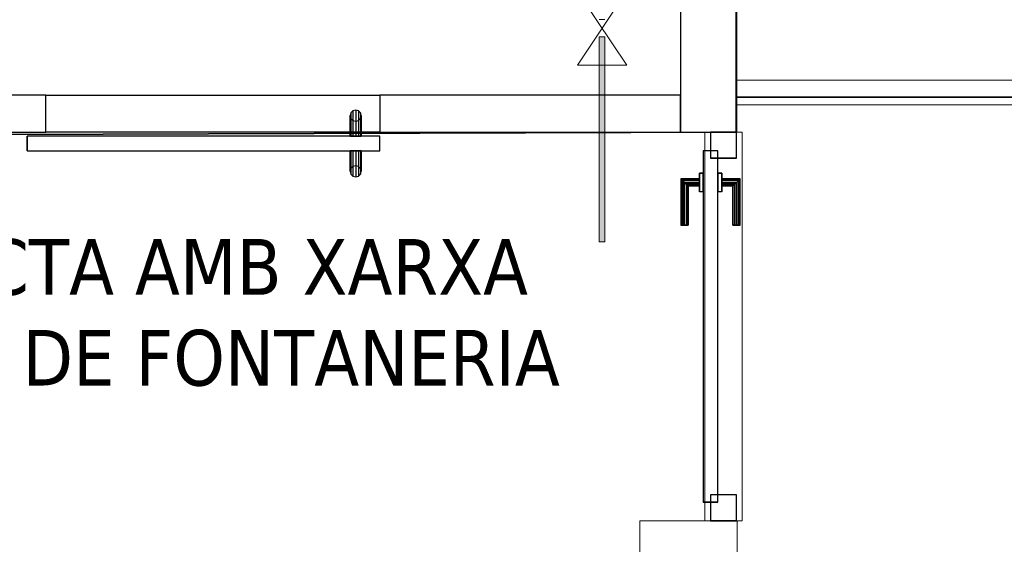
# Model space of a CAD drawing. Header units: metres. Extents: x 391.1 to 427.5, y 12.8 to 28.4.
# Tile 166 of 203: x 408.9 to 411.5, y 24.8 to 26.3. Entities that reach past the tile are written whole.
import ezdxf

# ---------------------------------------------------------------- set-up
doc = ezdxf.new("R2010")
doc.units = ezdxf.units.M
doc.layers.add('01_CARPINTERIA', color=5, linetype='Continuous', lineweight=25, true_color=0x0000ff)
doc.layers.add('01_SUELOS', color=7, linetype='Continuous', lineweight=25, true_color=0x007f00)
for name, color, linetype, lineweight in [('A-COLS-____-MCUT', 7, 'Continuous', 18), ('A-COLS-____-OTLN', 7, 'Continuous', 18), ('A-DETL-GENF-OTLN', 7, 'Continuous', 18), ('A-GENM-____-OTLN', 7, 'Continuous', 18), ('A-WALL-____-MCUT', 7, 'Continuous', 25), ('A-WALL-____-OTLN', 7, 'Continuous', 25), ('G-____-____-TEXT', 7, 'Continuous', 30), ('P-PIPE-____-OTLN', 7, 'Continuous', 18), ('S-STRS-____-OTLN', 7, 'Continuous', 18)]:
    doc.layers.add(name, color=color, linetype=linetype, lineweight=lineweight)
doc.styles.add('Tahoma_3', font='tahoma.ttf', dxfattribs={"height": 0.15})

# ---------------------------------------------------------------- blocks, each defined once
blk = doc.blocks.new('Family - Pilar PA-152037-02_FON_P0A')
at = {"layer": 'A-COLS-____-MCUT', "color": 253, "true_color": 0xaaaaaa}
for p, q in [((0.263, 0.5527), (0, 0.5527)), ((0, 0.5527), (0, 0)), ((0.263, 0), (0.263, 0.5527)), ((0, 0), (0.263, 0))]:
    blk.add_line(p, q, dxfattribs=at)
at = {"layer": 'A-COLS-____-OTLN', "color": 253, "true_color": 0xaaaaaa}
for p, q in [((0.263, 0.5527), (0, 0.5527)), ((0, 0.5527), (0, 0)), ((0.263, 0), (0.263, 0.5527)), ((0, 0), (0.263, 0))]:
    blk.add_line(p, q, dxfattribs=at)
blk = doc.blocks.new('Family - Evans PA-152104-02_FON_P0A')
at = {"layer": 'A-WALL-____-OTLN', "color": 253, "true_color": 0xaaaaaa}
for p, q in [((0, 0.1), (0.9, 0.1)), ((0, 0), (0, 0.1)), ((0, 0), (0, 0.1)), ((0, 0.1), (0.9, 0.1)), ((0.9, 0.1), (0.9, 0)), ((0.9, 0.1), (0.9, 0)), ((0.9, 0), (0, 0)), ((0.9, 0), (0, 0))]:
    blk.add_line(p, q, dxfattribs=at)
at = {"layer": 'A-WALL-____-OTLN', "color": 253, "lineweight": 18, "true_color": 0xaaaaaa}
blk.add_line((0, 0), (0.9, 0), dxfattribs=at)
blk = doc.blocks.new('Family - Vano de puerta PA-152106-02_FON_P0A')
at = {"layer": 'A-GENM-____-OTLN', "color": 253, "true_color": 0xaaaaaa}
for p, q in [((409.8671, 26.0491), (408.9671, 26.0491)), ((408.9671, 26.0491), (408.9671, 25.9491)), ((408.9671, 26.0491), (409.8671, 26.0491)), ((408.9671, 25.9491), (408.9671, 26.0491)), ((409.8671, 25.9491), (409.8671, 26.0491)), ((409.8671, 25.9491), (409.8671, 26.0491)), ((408.9671, 25.9491), (409.8671, 25.9491)), ((409.8671, 25.9491), (408.9671, 25.9491))]:
    blk.add_line(p, q, dxfattribs=at)
blk = doc.blocks.new('Family - Vano de puerta PA-152108-02_FON_P0A')
at = {"layer": 'A-GENM-____-OTLN', "color": 253, "true_color": 0xaaaaaa}
for p, q in [((409.8671, 26.0491), (408.9671, 26.0491)), ((408.9671, 26.0491), (408.9671, 25.9491)), ((408.9671, 26.0491), (409.8671, 26.0491)), ((408.9671, 25.9491), (408.9671, 26.0491)), ((409.8671, 25.9491), (409.8671, 26.0491)), ((409.8671, 25.9491), (409.8671, 26.0491)), ((408.9671, 25.9491), (409.8671, 25.9491)), ((409.8671, 25.9491), (408.9671, 25.9491))]:
    blk.add_line(p, q, dxfattribs=at)
blk = doc.blocks.new('Family - Evans PA-152158-02_FON_P0A')
at = {"layer": 'A-WALL-____-OTLN', "color": 253, "lineweight": 18, "true_color": 0xaaaaaa}
blk.add_line((0, 0), (1.0368, 0), dxfattribs=at)
blk = doc.blocks.new('Family - Vano de puerta PA-152160-02_FON_P0A')
at = {"layer": 'A-GENM-____-OTLN', "color": 253, "true_color": 0xaaaaaa}
for p, q in [((410.8428, 25.9491), (410.7428, 25.9491)), ((410.7428, 25.9491), (410.7428, 24.9023)), ((410.7428, 24.9023), (410.7428, 25.9491)), ((410.7428, 25.9491), (410.8428, 25.9491)), ((410.8428, 24.9023), (410.8428, 25.9491)), ((410.8428, 25.9491), (410.8428, 24.9023)), ((410.7428, 24.9023), (410.8428, 24.9023)), ((410.7428, 24.9023), (410.8428, 24.9023))]:
    blk.add_line(p, q, dxfattribs=at)
blk = doc.blocks.new('Family - Evans PA-152168-02_FON_P0A')
at = {"layer": 'A-WALL-____-MCUT', "color": 253, "true_color": 0xaaaaaa}
for p, q in [((3.3602, 0.1), (0, 0.1)), ((3.3602, 0), (3.3602, 0.1)), ((0, 0), (3.3602, 0))]:
    blk.add_line(p, q, dxfattribs=at)
at = {"layer": 'A-WALL-____-OTLN', "color": 253, "true_color": 0xaaaaaa}
for p, q in [((3.3602, 0.1), (0, 0.1)), ((3.3602, 0), (3.3602, 0.1)), ((0, 0), (3.3602, 0))]:
    blk.add_line(p, q, dxfattribs=at)
at = {"layer": 'A-WALL-____-OTLN', "color": 253, "lineweight": 18, "true_color": 0xaaaaaa}
blk.add_line((0, 0), (3.3602, 0), dxfattribs=at)
blk = doc.blocks.new('Family - LONDR55-XX_ZZ-ARQ-CAA-M3D-Londres55-152321-02_FON_P0A')
at = {"layer": '01_SUELOS', "color": 9, "true_color": 0xaad4aa}
for p, q in [((7.4708, 2.4099), (7.4708, 2.3155)), ((7.4708, 2.4099), (7.4708, 2.3155)), ((11.1623, 2.4099), (7.4708, 2.4099)), ((11.1623, 2.4099), (7.4708, 2.4099)), ((7.4708, 2.4099), (7.4708, 2.3155)), ((7.4708, 2.4099), (11.1623, 2.4099)), ((7.4708, 2.4099), (11.1623, 2.4099)), ((7.4708, 2.4099), (7.4708, 2.3155)), ((7.4708, 2.3155), (0, 2.292)), ((7.4708, 2.3155), (0, 2.292)), ((7.4708, 2.3155), (0, 2.292)), ((7.4708, 2.3155), (0, 2.292))]:
    blk.add_line(p, q, dxfattribs=at)
blk = doc.blocks.new('Family - LONDR55-XX_ZZ-ARQ-CAA-M3D-Londres55-152361-02_FON_P0A')
at = {"layer": '01_CARPINTERIA', "color": 161, "true_color": 0xaaaaff}
for p, q in [((0.052, 0.2125), (0.05, 0.205)), ((0.052, 0.2125), (0.05, 0.205)), ((0.0575, 0.218), (0.052, 0.2125)), ((0.0575, 0.218), (0.052, 0.2125)), ((0.052, 0.15), (0.052, 0.2125)), ((0.065, 0.22), (0.0575, 0.218)), ((0.065, 0.22), (0.0575, 0.218)), ((0.0575, 0.15), (0.0575, 0.218)), ((0.0725, 0.218), (0.065, 0.22)), ((0.0725, 0.218), (0.065, 0.22)), ((0.065, 0.15), (0.065, 0.22)), ((0.078, 0.2125), (0.0725, 0.218)), ((0.078, 0.2125), (0.0725, 0.218)), ((0.0725, 0.15), (0.0725, 0.218)), ((0.08, 0.205), (0.078, 0.2125)), ((0.08, 0.205), (0.078, 0.2125)), ((0.078, 0.15), (0.078, 0.2125)), ((0.05, 0.205), (0.052, 0.1975)), ((0.05, 0.15), (0.05, 0.205)), ((0.05, 0.205), (0.052, 0.1975)), ((0.052, 0.1975), (0.0575, 0.192)), ((0.052, 0.15), (0.052, 0.1975)), ((0.052, 0.1975), (0.0575, 0.192)), ((0.0575, 0.192), (0.065, 0.19)), ((0.0575, 0.15), (0.0575, 0.192)), ((0.0575, 0.192), (0.065, 0.19)), ((0.065, 0.19), (0.0725, 0.192)), ((0.065, 0.19), (0.0725, 0.192)), ((0.065, 0.15), (0.065, 0.19)), ((0.0725, 0.192), (0.078, 0.1975)), ((0.0725, 0.192), (0.078, 0.1975)), ((0.0725, 0.15), (0.0725, 0.192)), ((0.078, 0.1975), (0.08, 0.205)), ((0.078, 0.1975), (0.08, 0.205)), ((0.078, 0.15), (0.078, 0.1975)), ((0.08, 0.205), (0.08, 0.15)), ((0.95, 0.15), (0, 0.15)), ((0, 0.15), (0, 0.11)), ((0.95, 0.15), (0, 0.15)), ((0, 0.15), (0, 0.11)), ((0.052, 0.15), (0.05, 0.15)), ((0.05, 0.15), (0.052, 0.15)), ((0.0575, 0.15), (0.052, 0.15)), ((0.052, 0.15), (0.0575, 0.15)), ((0.065, 0.15), (0.0575, 0.15)), ((0.0575, 0.15), (0.065, 0.15)), ((0.0725, 0.15), (0.065, 0.15)), ((0.065, 0.15), (0.0725, 0.15)), ((0.078, 0.15), (0.0725, 0.15)), ((0.0725, 0.15), (0.078, 0.15)), ((0.078, 0.15), (0.08, 0.15)), ((0.08, 0.15), (0.078, 0.15)), ((0.95, 0.11), (0.95, 0.15)), ((0.95, 0.15), (0.95, 0.11)), ((0, 0.11), (0.95, 0.11)), ((0, 0.11), (0.95, 0.11)), ((0.05, 0.055), (0.05, 0.11)), ((0.052, 0.11), (0.05, 0.11)), ((0.05, 0.11), (0.052, 0.11)), ((0.052, 0.0475), (0.052, 0.11)), ((0.052, 0.0625), (0.052, 0.11)), ((0.0575, 0.11), (0.052, 0.11)), ((0.052, 0.11), (0.0575, 0.11)), ((0.0575, 0.042), (0.0575, 0.11)), ((0.0575, 0.068), (0.0575, 0.11)), ((0.065, 0.11), (0.0575, 0.11)), ((0.0575, 0.11), (0.065, 0.11)), ((0.065, 0.04), (0.065, 0.11)), ((0.065, 0.07), (0.065, 0.11)), ((0.0725, 0.11), (0.065, 0.11)), ((0.065, 0.11), (0.0725, 0.11)), ((0.0725, 0.042), (0.0725, 0.11)), ((0.0725, 0.068), (0.0725, 0.11)), ((0.078, 0.11), (0.0725, 0.11)), ((0.0725, 0.11), (0.078, 0.11)), ((0.078, 0.0475), (0.078, 0.11)), ((0.078, 0.0625), (0.078, 0.11)), ((0.078, 0.11), (0.08, 0.11)), ((0.08, 0.11), (0.078, 0.11)), ((0.08, 0.11), (0.08, 0.055)), ((0.052, 0.0625), (0.05, 0.055)), ((0.052, 0.0625), (0.05, 0.055)), ((0.05, 0.055), (0.052, 0.0475)), ((0.05, 0.055), (0.052, 0.0475)), ((0.0575, 0.068), (0.052, 0.0625)), ((0.0575, 0.068), (0.052, 0.0625)), ((0.065, 0.07), (0.0575, 0.068)), ((0.065, 0.07), (0.0575, 0.068)), ((0.0725, 0.068), (0.065, 0.07)), ((0.0725, 0.068), (0.065, 0.07)), ((0.078, 0.0625), (0.0725, 0.068)), ((0.078, 0.0625), (0.0725, 0.068)), ((0.08, 0.055), (0.078, 0.0625)), ((0.08, 0.055), (0.078, 0.0625)), ((0.078, 0.0475), (0.08, 0.055)), ((0.078, 0.0475), (0.08, 0.055)), ((0.052, 0.0475), (0.0575, 0.042)), ((0.052, 0.0475), (0.0575, 0.042)), ((0.0575, 0.042), (0.065, 0.04)), ((0.0575, 0.042), (0.065, 0.04)), ((0.065, 0.04), (0.0725, 0.042)), ((0.065, 0.04), (0.0725, 0.042)), ((0.0725, 0.042), (0.078, 0.0475)), ((0.0725, 0.042), (0.078, 0.0475))]:
    blk.add_line(p, q, dxfattribs=at)
blk = doc.blocks.new('Family - Porta PA-152362-02_FON_P0A')
blk.add_blockref('Family - LONDR55-XX_ZZ-ARQ-CAA-M3D-Londres55-152361-02_FON_P0A', (0, 0))
blk = doc.blocks.new('Family - LONDR55-XX_ZZ-ARQ-CAA-M3D-Londres55-152374-02_FON_P0A')
at = {"layer": '01_SUELOS', "color": 9, "true_color": 0xaad4aa}
for p, q in [((9.469, 0.0234), (9.4687, 0.9117)), ((9.4687, 0.9117), (9.469, 0.0234)), ((1.9982, 0), (9.469, 0.0234)), ((9.469, 0.0234), (1.9982, 0))]:
    blk.add_line(p, q, dxfattribs=at)
blk = doc.blocks.new('Family - LONDR55-XX_ZZ-ARQ-CAA-M3D-Londres55-152411-02_FON_P0A')
at = {"layer": '01_CARPINTERIA', "color": 161, "true_color": 0xaaaaff}
for p, q in [((0.7968, 0.1487), (0.7968, 0.15)), ((0.7968, 0.15), (0.7968, 0.1487)), ((0.9218, 0.15), (0.7968, 0.15)), ((0.7968, 0.145), (0.7968, 0.1487)), ((0.7968, 0.1487), (0.7968, 0.145)), ((0.9205, 0.1487), (0.7968, 0.1487)), ((0.9205, 0.1487), (0.7968, 0.1487)), ((0.7968, 0.14), (0.7968, 0.145)), ((0.7968, 0.145), (0.7968, 0.14)), ((0.9168, 0.145), (0.7968, 0.145)), ((0.9168, 0.145), (0.7968, 0.145)), ((0.7968, 0.135), (0.7968, 0.14)), ((0.7968, 0.14), (0.7968, 0.135)), ((0.7968, 0.14), (0.9118, 0.14)), ((0.9118, 0.14), (0.7968, 0.14)), ((0.7968, 0.135), (0.7968, 0.1313)), ((0.7968, 0.1313), (0.7968, 0.135)), ((0.9068, 0.135), (0.7968, 0.135)), ((0.9068, 0.135), (0.7968, 0.135)), ((0.9032, 0.1313), (0.9068, 0.135)), ((0.9068, 0.135), (0.9032, 0.1313)), ((0.9068, 0.135), (0.9118, 0.14)), ((0.9118, 0.14), (0.9068, 0.135)), ((0.9068, 0.1), (0.9068, 0.135)), ((0.9068, 0.1), (0.9068, 0.135)), ((0.9168, 0.145), (0.9118, 0.14)), ((0.9118, 0.14), (0.9168, 0.145)), ((0.9118, 0.14), (0.9118, 0.1)), ((0.9118, 0.1), (0.9118, 0.14)), ((0.9205, 0.1487), (0.9168, 0.145)), ((0.9168, 0.145), (0.9205, 0.1487)), ((0.9168, 0.1), (0.9168, 0.145)), ((0.9168, 0.1), (0.9168, 0.145)), ((0.9218, 0.15), (0.9205, 0.1487)), ((0.9205, 0.1487), (0.9218, 0.15)), ((0.9205, 0.1), (0.9205, 0.1487)), ((0.9205, 0.1), (0.9205, 0.1487)), ((0.9218, 0.1), (0.9218, 0.15)), ((0.7968, 0.1313), (0.7968, 0.13)), ((0.7968, 0.13), (0.7968, 0.1313)), ((0.9032, 0.1313), (0.7968, 0.1313)), ((0.9032, 0.1313), (0.7968, 0.1313)), ((0.9018, 0.13), (0.7968, 0.13)), ((0.9018, 0.13), (0.9032, 0.1313)), ((0.9032, 0.1313), (0.9018, 0.13)), ((0.9018, 0.1), (0.9018, 0.13)), ((0.9032, 0.1), (0.9032, 0.1313)), ((0.9032, 0.1), (0.9032, 0.1313)), ((0.9968, 0.09), (0.05, 0.09)), ((0.05, 0.09), (0.05, 0.05)), ((0.9968, 0.09), (0.05, 0.09)), ((0.05, 0.05), (0.05, 0.09)), ((0.9368, 0.1), (0.8868, 0.1)), ((0.8868, 0.1), (0.9368, 0.1)), ((0.8868, 0.09), (0.8868, 0.1)), ((0.8868, 0.09), (0.8868, 0.1)), ((0.9368, 0.09), (0.8868, 0.09)), ((0.8868, 0.09), (0.9368, 0.09)), ((0.9032, 0.1), (0.9018, 0.1)), ((0.9018, 0.1), (0.9032, 0.1)), ((0.9068, 0.1), (0.9032, 0.1)), ((0.9032, 0.1), (0.9068, 0.1)), ((0.9118, 0.1), (0.9068, 0.1)), ((0.9068, 0.1), (0.9118, 0.1)), ((0.9168, 0.1), (0.9118, 0.1)), ((0.9118, 0.1), (0.9168, 0.1)), ((0.9168, 0.1), (0.9205, 0.1)), ((0.9205, 0.1), (0.9168, 0.1)), ((0.9205, 0.1), (0.9218, 0.1)), ((0.9218, 0.1), (0.9205, 0.1)), ((0.9368, 0.09), (0.9368, 0.1)), ((0.9368, 0.1), (0.9368, 0.09)), ((0.9968, 0.05), (0.9968, 0.09)), ((0.9968, 0.05), (0.9968, 0.09)), ((0.07, 0.07), (0, 0.07)), ((0, 0.07), (0, 0)), ((0.07, 0.07), (0, 0.07)), ((0, 0), (0, 0.07)), ((0.07, 0), (0.07, 0.07)), ((0.07, 0), (0.07, 0.07)), ((1.0468, 0.07), (0.9768, 0.07)), ((0.9768, 0.07), (0.9768, 0)), ((1.0468, 0.07), (0.9768, 0.07)), ((0.9768, 0), (0.9768, 0.07)), ((1.0468, 0), (1.0468, 0.07)), ((1.0468, 0), (1.0468, 0.07)), ((0.05, 0.05), (0.9968, 0.05)), ((0.05, 0.05), (0.9968, 0.05)), ((0.8868, 0.05), (0.9368, 0.05)), ((0.9368, 0.05), (0.8868, 0.05)), ((0.8868, 0.04), (0.8868, 0.05)), ((0.8868, 0.04), (0.8868, 0.05)), ((0.8868, 0.04), (0.9368, 0.04)), ((0.9368, 0.04), (0.8868, 0.04)), ((0.9032, 0.04), (0.9018, 0.04)), ((0.9018, 0.04), (0.9032, 0.04)), ((0.9018, 0.01), (0.9018, 0.04)), ((0.9068, 0.04), (0.9032, 0.04)), ((0.9032, 0.04), (0.9068, 0.04)), ((0.9032, 0.0087), (0.9032, 0.04)), ((0.9032, 0.0087), (0.9032, 0.04)), ((0.9068, 0.04), (0.9118, 0.04)), ((0.9118, 0.04), (0.9068, 0.04)), ((0.9068, 0.005), (0.9068, 0.04)), ((0.9068, 0.005), (0.9068, 0.04)), ((0.9118, 0.04), (0.9168, 0.04)), ((0.9168, 0.04), (0.9118, 0.04)), ((0.9118, 0.04), (0.9118, 0)), ((0.9118, 0), (0.9118, 0.04)), ((0.9168, 0.04), (0.9205, 0.04)), ((0.9205, 0.04), (0.9168, 0.04)), ((0.9168, -0.005), (0.9168, 0.04)), ((0.9168, -0.005), (0.9168, 0.04)), ((0.9205, 0.04), (0.9218, 0.04)), ((0.9218, 0.04), (0.9205, 0.04)), ((0.9205, -0.0087), (0.9205, 0.04)), ((0.9205, -0.0087), (0.9205, 0.04)), ((0.9218, -0.01), (0.9218, 0.04)), ((0.9368, 0.04), (0.9368, 0.05)), ((0.9368, 0.05), (0.9368, 0.04)), ((0, 0), (0.07, 0)), ((0, 0), (0.07, 0)), ((0.7968, 0.0087), (0.7968, 0.01)), ((0.7968, 0.01), (0.7968, 0.0087)), ((0.7968, 0.01), (0.9018, 0.01)), ((0.7968, 0.005), (0.7968, 0.0087)), ((0.7968, 0.0087), (0.7968, 0.005)), ((0.7968, 0.0087), (0.9032, 0.0087)), ((0.7968, 0.0087), (0.9032, 0.0087)), ((0.7968, 0), (0.7968, 0.005)), ((0.7968, 0.005), (0.7968, 0)), ((0.7968, 0.005), (0.9068, 0.005)), ((0.7968, 0.005), (0.9068, 0.005)), ((0.7968, -0.005), (0.7968, 0)), ((0.7968, 0), (0.7968, -0.005)), ((0.9118, 0), (0.7968, 0)), ((0.7968, 0), (0.9118, 0)), ((0.9032, 0.0087), (0.9018, 0.01)), ((0.9018, 0.01), (0.9032, 0.0087)), ((0.9068, 0.005), (0.9032, 0.0087)), ((0.9032, 0.0087), (0.9068, 0.005)), ((0.9118, 0), (0.9068, 0.005)), ((0.9068, 0.005), (0.9118, 0)), ((0.9768, 0), (1.0468, 0)), ((0.9768, 0), (1.0468, 0)), ((0.7968, -0.005), (0.7968, -0.0087)), ((0.7968, -0.0087), (0.7968, -0.005)), ((0.7968, -0.005), (0.9168, -0.005)), ((0.7968, -0.005), (0.9168, -0.005)), ((0.7968, -0.0087), (0.7968, -0.01)), ((0.7968, -0.01), (0.7968, -0.0087)), ((0.7968, -0.0087), (0.9205, -0.0087)), ((0.7968, -0.0087), (0.9205, -0.0087)), ((0.7968, -0.01), (0.9218, -0.01)), ((0.9118, 0), (0.9168, -0.005)), ((0.9168, -0.005), (0.9118, 0)), ((0.9168, -0.005), (0.9205, -0.0087)), ((0.9205, -0.0087), (0.9168, -0.005)), ((0.9205, -0.0087), (0.9218, -0.01)), ((0.9218, -0.01), (0.9205, -0.0087))]:
    blk.add_line(p, q, dxfattribs=at)
blk = doc.blocks.new('Family - Porta PA-152412-02_FON_P0A')
blk.add_blockref('Family - LONDR55-XX_ZZ-ARQ-CAA-M3D-Londres55-152411-02_FON_P0A', (0, 0))
blk = doc.blocks.new('Family - Evans PA-152516-02_FON_P0A')
at = {"layer": 'A-WALL-____-MCUT', "color": 253, "true_color": 0xaaaaaa}
for p, q in [((0.81, 0.1), (0, 0.1)), ((0, 0.1), (0, 0)), ((0.81, 0), (0.81, 0.1)), ((0, 0), (0.81, 0))]:
    blk.add_line(p, q, dxfattribs=at)
at = {"layer": 'A-WALL-____-OTLN', "color": 253, "true_color": 0xaaaaaa}
for p, q in [((0.81, 0.1), (0, 0.1)), ((0, 0.1), (0, 0)), ((0.81, 0), (0.81, 0.1)), ((0, 0), (0.81, 0))]:
    blk.add_line(p, q, dxfattribs=at)
at = {"layer": 'A-WALL-____-OTLN', "color": 253, "lineweight": 18, "true_color": 0xaaaaaa}
blk.add_line((0, 0), (0.76, 0), dxfattribs=at)
blk = doc.blocks.new('Family - Evans PA-152642-02_FON_P0A')
at = {"layer": 'A-WALL-____-MCUT', "color": 253, "true_color": 0xaaaaaa}
for p, q in [((2.131, 0.15), (0, 0.15)), ((0, 0.15), (0, 0)), ((2.131, 0), (2.131, 0.15)), ((0, 0), (2.131, 0))]:
    blk.add_line(p, q, dxfattribs=at)
at = {"layer": 'A-WALL-____-OTLN', "color": 253, "true_color": 0xaaaaaa}
for p, q in [((2.131, 0.15), (0, 0.15)), ((0, 0.15), (0, 0)), ((2.131, 0), (2.131, 0.15)), ((0, 0), (2.131, 0))]:
    blk.add_line(p, q, dxfattribs=at)
at = {"layer": 'A-WALL-____-OTLN', "color": 253, "lineweight": 18, "true_color": 0xaaaaaa}
blk.add_line((0, 0), (2.131, 0), dxfattribs=at)
blk = doc.blocks.new('Family - Peldaño final-155690-02_FON_P0A')
at = {"layer": 'S-STRS-____-OTLN', "color": 253, "true_color": 0xaaaaaa}
for p, q in [((0, 0.8731), (0, 0.0998)), ((0, 0.3179), (0, 0.0329)), ((0, 0.0329), (0, 0.3179)), ((0, 0.3179), (0, 0.0329)), ((0, 0.0998), (0, 0.0329)), ((1.2498, 0.0998), (0, 0.0998)), ((0, 0.0329), (1.2498, 0.0329)), ((1.2498, 0.0329), (0, 0.0329)), ((0, 0.0329), (1.2498, 0.0329)), ((1.2498, 0.0329), (0, 0.0329))]:
    blk.add_line(p, q, dxfattribs=at)
blk = doc.blocks.new('LONDR55-XX_ZZ-ARQ-CAA-M3D-Londres55_ifc-1-02_FON_P0A')
at = {"layer": '01_CARPINTERIA', "color": 253, "lineweight": 18, "true_color": 0xaaaaaa}
for name, p, rotation in [('Family - Porta PA-152362-02_FON_P0A', (409.8671, 26.0491), 180), ('Family - Porta PA-152412-02_FON_P0A', (410.8278, 24.9023), 90)]:
    blk.add_blockref(name, p, dxfattribs=dict(at, rotation=rotation))
at = {"layer": '01_SUELOS', "color": 253, "lineweight": 18, "true_color": 0xaaaaaa}
for name, p in [('Family - LONDR55-XX_ZZ-ARQ-CAA-M3D-Londres55-152374-02_FON_P0A', (401.3587, 25.9257)), ('Family - LONDR55-XX_ZZ-ARQ-CAA-M3D-Londres55-152321-02_FON_P0A', (403.3569, 23.6337))]:
    blk.add_blockref(name, p, dxfattribs=at)
at = {"layer": 'A-COLS-____-OTLN', "color": 253, "lineweight": 18, "true_color": 0xaaaaaa}
blk.add_blockref('Family - Pilar PA-152037-02_FON_P0A', (410.5669, 24.3496), dxfattribs=at)
at = {"layer": 'A-GENM-____-OTLN', "color": 253, "lineweight": 18, "true_color": 0xaaaaaa}
for name in ['Family - Vano de puerta PA-152106-02_FON_P0A', 'Family - Vano de puerta PA-152108-02_FON_P0A', 'Family - Vano de puerta PA-152160-02_FON_P0A']:
    blk.add_blockref(name, (0, 0), dxfattribs=at)
at = {"layer": 'A-WALL-____-OTLN', "color": 253, "lineweight": 18, "true_color": 0xaaaaaa, "rotation": 90}
for name, p in [('Family - Evans PA-152642-02_FON_P0A', (410.8271, 25.9491)), ('Family - Evans PA-152158-02_FON_P0A', (410.8428, 24.9023))]:
    blk.add_blockref(name, p, dxfattribs=at)
at = {"layer": 'A-WALL-____-OTLN', "color": 253, "lineweight": 18, "true_color": 0xaaaaaa}
for name, p in [('Family - Evans PA-152168-02_FON_P0A', (405.6069, 25.9491)), ('Family - Evans PA-152104-02_FON_P0A', (408.9671, 25.9491)), ('Family - Evans PA-152516-02_FON_P0A', (409.8671, 25.9491))]:
    blk.add_blockref(name, p, dxfattribs=at)
at = {"layer": 'S-STRS-____-OTLN', "color": 253, "lineweight": 18, "true_color": 0xaaaaaa}
blk.add_blockref('Family - Peldaño final-155690-02_FON_P0A', (410.8272, 25.9903), dxfattribs=at)
blk = doc.blocks.new('ZYR_15_01_01 Vàlvula Tall - Vàlvula FON-959597-02_FON_P0A')
at = {"layer": 'A-DETL-GENF-OTLN', "color": 5, "true_color": 0x0000fa}
for p, q in [((402.6391, 26.3297), (402.7724, 26.3297)), ((402.6391, 26.1297), (402.7724, 26.3297)), ((402.7724, 26.1297), (402.6391, 26.3297)), ((402.6391, 26.1297), (402.7724, 26.1297))]:
    blk.add_line(p, q, dxfattribs=at)

msp = doc.modelspace()

# ---------------------------------------------------------------- hatches: boundary and pattern name
at = {"layer": 'P-PIPE-____-OTLN', "lineweight": 5, "true_color": 0x4b4bfb}
for points in [[(410.4585, 25.654), (410.4657, 25.654), (410.4657, 26.2067), (410.4582, 26.2067), (410.4582, 25.654)], [(410.471, 25.654), (410.4732, 25.654), (410.473, 26.2067), (410.4657, 26.2067), (410.4657, 25.654), (410.4695, 25.654)]]:
    msp.add_hatch(color=173, dxfattribs=at).paths.add_polyline_path(points)

# ---------------------------------------------------------------- linework, layer by layer
at = {"layer": 'P-PIPE-____-OTLN', "color": 5, "true_color": 0x0000fa}
for p, q in [((410.4582, 26.2527), (410.4732, 26.2527)), ((410.4582, 26.2067), (410.4582, 25.654)), ((410.4732, 26.2067), (410.4582, 26.2067)), ((410.4732, 25.654), (410.4732, 26.2067)), ((410.4582, 25.654), (410.4732, 25.654))]:
    msp.add_line(p, q, dxfattribs=at)

# ---------------------------------------------------------------- block references
at = {"lineweight": 5}
msp.add_blockref('LONDR55-XX_ZZ-ARQ-CAA-M3D-Londres55_ifc-1-02_FON_P0A', (0, 0), dxfattribs=at)
at = {"layer": 'A-DETL-GENF-OTLN', "color": 5, "true_color": 0x0000fa}
msp.add_blockref('ZYR_15_01_01 Vàlvula Tall - Vàlvula FON-959597-02_FON_P0A', (7.76, 0), dxfattribs=at)

# ---------------------------------------------------------------- texts
at = {"layer": 'G-____-____-TEXT', "char_height": 0.15, "attachment_point": 1, "style": 'Tahoma_3'}
for s, insert, width in [('CONNECTA AMB XARXA ', (408.1591, 25.6614), 2.665611), ('EXISTENT DE FONTANERIA', (407.9905, 25.4167), 2.998311)]:
    msp.add_mtext(s, dxfattribs=dict(at, insert=insert, width=width))

doc.saveas('drawing.dxf')
